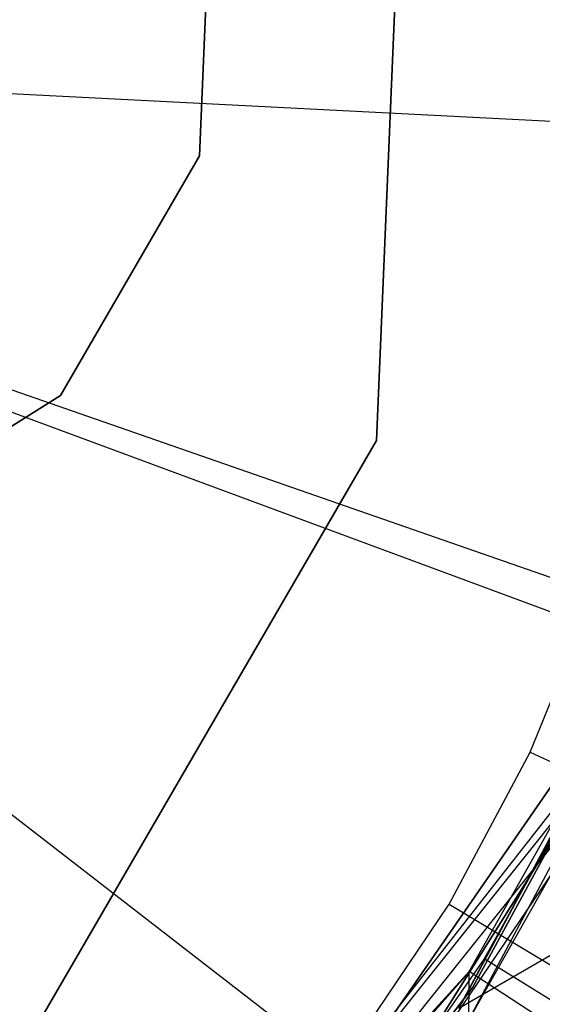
# Model space of a CAD drawing. Extents: x 0.1 to 16.1, y -7 to 7.
# Tile 63 of 108: x 8.2536 to 8.3438, y -0.1661 to 0.004. Entities that reach past the tile are written whole.
import ezdxf

# ---------------------------------------------------------------- set-up
doc = ezdxf.new("R2010")
doc.units = 0
doc.header["$LTSCALE"] = 2.54
doc.layers.get('0').update_dxf_attribs({"color": 13, "linetype": 'CONTINUOUS'})

# ---------------------------------------------------------------- blocks, each defined once
blk = doc.blocks.new('DROPS_WOOD_C_PM_STL')
at = {"color": 0}
for p, q in [((8.31518, -0.06866, 215.55796), (8.32015, 0.0485, 215.55796)), ((8.32015, 0.0485, 14.55795), (8.31518, -0.06866, 14.55795)), ((8.31518, -0.06866, 215.55796), (8.32015, 0.0485, 215.55796)), ((8.32015, 0.0485, 14.55795), (8.31518, -0.06866, 14.55795)), ((8.28666, 0.02834, 215.55796), (8.28463, -0.01948, 215.55796)), ((8.28463, -0.01948, 14.55795), (8.28666, 0.02834, 14.55795)), ((8.28463, -0.01948, 14.55795), (8.28666, 0.02834, 14.55795)), ((8.28666, 0.02834, 215.55796), (8.28463, -0.01948, 215.55796)), ((8.32939, -0.16674, 33.8858), (8.61687, 0, 33.91833)), ((8.32939, -0.16674, 33.8858), (8.61687, 0, 33.91833)), ((8.08, 0, 2.18815), (8.37867, -0.01515, 2.19005)), ((8.08, 0, 2.18815), (8.36044, -0.10386, 2.19005)), ((8.08, 0, 2.18815), (8.37867, -0.01515, 2.19005)), ((8.08, 0, 2.18815), (8.31649, -0.18305, 2.19005)), ((8.08, 0, 2.18815), (8.36044, -0.10386, 2.19005)), ((8.08, 0, 2.18815), (8.31649, -0.18305, 2.19005)), ((8.08, 0, 2.28825), (8.35292, -0.09494, 2.28963)), ((8.08, 0, 2.28825), (8.35292, -0.09494, 2.28963)), ((8.28463, -0.01948, 215.55796), (8.26061, -0.06088, 215.55796)), ((8.26061, -0.06088, 14.55795), (8.28463, -0.01948, 14.55795)), ((8.26061, -0.06088, 14.55795), (8.28463, -0.01948, 14.55795)), ((8.28463, -0.01948, 215.55796), (8.26061, -0.06088, 215.55796)), ((8.28463, -0.01948, 14.55795), (8.28463, -0.01948, 215.55796)), ((8.28463, -0.01948, 14.55795), (8.28463, -0.01948, 215.55796)), ((8.26061, -0.06088, 215.55796), (8.2201, -0.08638, 215.55796)), ((8.2201, -0.08638, 14.55795), (8.26061, -0.06088, 14.55795)), ((8.2201, -0.08638, 14.55795), (8.26061, -0.06088, 14.55795)), ((8.26061, -0.06088, 215.55796), (8.2201, -0.08638, 215.55796)), ((8.26061, -0.06088, 14.55795), (8.26061, -0.06088, 215.55796)), ((8.26061, -0.06088, 14.55795), (8.26061, -0.06088, 215.55796)), ((8.25634, -0.17009, 215.55796), (8.31518, -0.06866, 215.55796)), ((8.31518, -0.06866, 14.55795), (8.25634, -0.17009, 14.55795)), ((8.25634, -0.17009, 215.55796), (8.31518, -0.06866, 215.55796)), ((8.31518, -0.06866, 14.55795), (8.25634, -0.17009, 14.55795)), ((8.31518, -0.06866, 215.55796), (8.31518, -0.06866, 14.55795)), ((8.31518, -0.06866, 215.55796), (8.31518, -0.06866, 14.55795)), ((8.34171, -0.12249, 2.28963), (8.35292, -0.09494, 2.28963)), ((8.34171, -0.12249, 2.28963), (8.35292, -0.09494, 2.28963)), ((8.3605, -0.10638, 29.35812), (8.27894, -0.22455, 29.35812)), ((8.27894, -0.22455, 28.35812), (8.3605, -0.10638, 28.35812)), ((8.27894, -0.22455, 28.35812), (8.3605, -0.10638, 28.35812)), ((8.3605, -0.10638, 29.35812), (8.27894, -0.22455, 29.35812)), ((8.32939, -0.16674, 33.8858), (8.35716, -0.11481, 33.8879)), ((8.32939, -0.16674, 33.8858), (8.35716, -0.11481, 33.8879)), ((8.35716, -0.11481, 40.86592), (8.32953, -0.16654, 40.868)), ((8.35716, -0.11481, 40.86592), (8.32953, -0.16654, 40.868)), ((8.32773, -0.14875, 2.28963), (8.34171, -0.12249, 2.28963)), ((8.32773, -0.14875, 2.28963), (8.34171, -0.12249, 2.28963)), ((8.35375, -0.12272, 41.34971), (8.33181, -0.16307, 41.34971)), ((8.33181, -0.16307, 40.84971), (8.35375, -0.12272, 40.84971)), ((8.33181, -0.16307, 40.84971), (8.35375, -0.12272, 40.84971)), ((8.35375, -0.12272, 41.34971), (8.33181, -0.16307, 41.34971)), ((8.35375, -0.12272, 33.88877), (8.33181, -0.16307, 33.88877)), ((8.33181, -0.16307, 33.38877), (8.35375, -0.12272, 33.38877)), ((8.33181, -0.16307, 33.38877), (8.35375, -0.12272, 33.38877)), ((8.35375, -0.12272, 33.88877), (8.33181, -0.16307, 33.88877)), ((8.34171, -0.12249, 2.28963), (8.6019, -0.24427, 2.32083)), ((8.34171, -0.12249, 2.28963), (8.6019, -0.24427, 2.32083)), ((8.26705, -0.23298, 33.37078), (8.35029, -0.12653, 29.37102)), ((8.26705, -0.23298, 33.37078), (8.35029, -0.12653, 29.37102)), ((8.33119, -0.16039, 29.37038), (8.35029, -0.12653, 29.37102)), ((8.33119, -0.16039, 29.37038), (8.35029, -0.12653, 29.37102)), ((8.35029, -0.12859, 33.3756), (8.26705, -0.23298, 33.37078)), ((8.35029, -0.12859, 33.3756), (8.26705, -0.23298, 33.37078)), ((8.35029, -0.13017, 28.33602), (8.31455, -0.18705, 28.33753)), ((8.35029, -0.13017, 28.33602), (8.31455, -0.18705, 28.33753)), ((8.31462, -0.18696, 16.3467), (8.35029, -0.13017, 16.34821)), ((8.31462, -0.18696, 16.3467), (8.35029, -0.13017, 16.34821)), ((8.34849, -0.1317, 2.19005), (8.33379, -0.15819, 2.19005)), ((8.34849, -0.1317, 2.19005), (8.33379, -0.15819, 2.19005)), ((8.26705, -0.2371, 41.36202), (8.35029, -0.13271, 41.35731)), ((8.26705, -0.2371, 41.36202), (8.35029, -0.13271, 41.35731)), ((8.33119, -0.16864, 45.36249), (8.35029, -0.13271, 41.35731)), ((8.33119, -0.16864, 45.36249), (8.35029, -0.13271, 41.35731)), ((8.35029, -0.13477, 45.36188), (8.33119, -0.16864, 45.36249)), ((8.35029, -0.13477, 45.36188), (8.33119, -0.16864, 45.36249)), ((8.30937, -0.19667, 213.36956), (8.34738, -0.1407, 213.36956)), ((8.30937, -0.19667, 213.40759), (8.34738, -0.1407, 213.40759)), ((8.30937, -0.19667, 213.36956), (8.34738, -0.1407, 213.36956)), ((8.30937, -0.19667, 213.40759), (8.34738, -0.1407, 213.40759)), ((8.31112, -0.17344, 2.28963), (8.32773, -0.14875, 2.28963)), ((8.31112, -0.17344, 2.28963), (8.32773, -0.14875, 2.28963)), ((8.32773, -0.14875, 2.28963), (8.57402, -0.29664, 2.32083)), ((8.32773, -0.14875, 2.28963), (8.57402, -0.29664, 2.32083)), ((8.33379, -0.15819, 2.19005), (8.31649, -0.18305, 2.19005)), ((8.33379, -0.15819, 2.19005), (8.31649, -0.18305, 2.19005)), ((8.58606, -0.31543, 2.22278), (8.33379, -0.15819, 2.19005)), ((8.58606, -0.31543, 2.22278), (8.33379, -0.15819, 2.19005)), ((8.26705, -0.23091, 29.36859), (8.33119, -0.16039, 29.37038)), ((8.33119, -0.16039, 29.37038), (8.26705, -0.23298, 33.37078)), ((8.26705, -0.23091, 29.36859), (8.33119, -0.16039, 29.37038)), ((8.33119, -0.16039, 29.37038), (8.26705, -0.23298, 33.37078)), ((8.32636, -0.79636, 29.3699), (8.33119, -0.16039, 29.37038)), ((8.32636, -0.79636, 29.3699), (8.33119, -0.16039, 29.37038)), ((9.30713, -0.79641, 29.46078), (8.33119, -0.16039, 29.37038)), ((9.30713, -0.79641, 29.46078), (8.33119, -0.16039, 29.37038)), ((8.33181, -0.16307, 41.34971), (8.30397, -0.1996, 41.34971)), ((8.30397, -0.1996, 40.84971), (8.33181, -0.16307, 40.84971)), ((8.30397, -0.1996, 40.84971), (8.33181, -0.16307, 40.84971)), ((8.33181, -0.16307, 41.34971), (8.30397, -0.1996, 41.34971)), ((8.33181, -0.16307, 33.88877), (8.30397, -0.1996, 33.88877)), ((8.30397, -0.1996, 33.38877), (8.33181, -0.16307, 33.38877)), ((8.30397, -0.1996, 33.38877), (8.33181, -0.16307, 33.38877)), ((8.33181, -0.16307, 33.88877), (8.30397, -0.1996, 33.88877)), ((8.33181, -0.16307, 40.84971), (8.33181, -0.16307, 41.34971)), ((8.33181, -0.16307, 40.84971), (8.33181, -0.16307, 41.34971)), ((8.33181, -0.16307, 33.38877), (8.33181, -0.16307, 33.88877)), ((8.33181, -0.16307, 33.38877), (8.33181, -0.16307, 33.88877))]:
    blk.add_line(p, q, dxfattribs=at)

msp = doc.modelspace()

# ---------------------------------------------------------------- block references
at = {"color": 0}
msp.add_blockref('DROPS_WOOD_C_PM_STL', (0, 0), dxfattribs=at)

doc.saveas('drawing.dxf')
